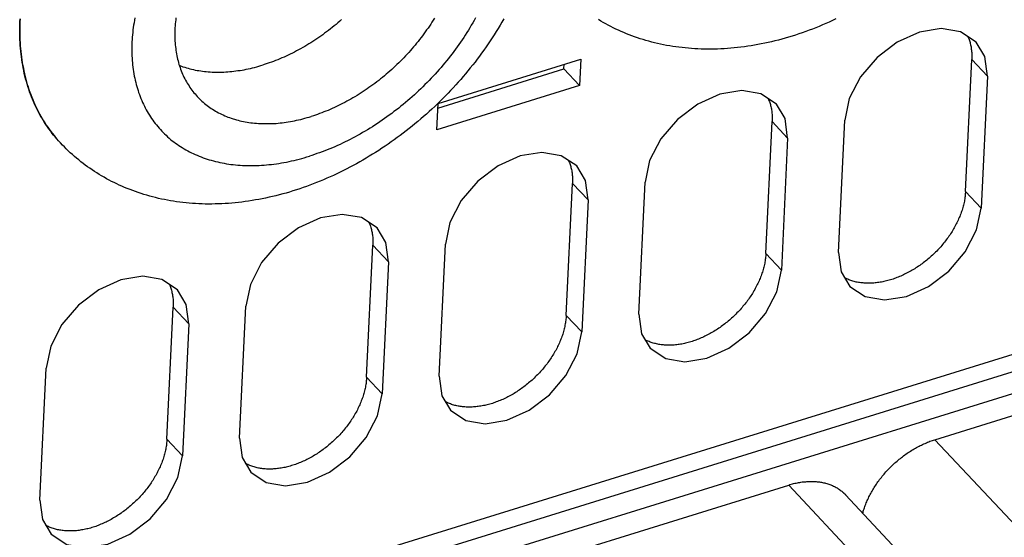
# Model space of a CAD drawing. Extents: x 0 to 594, y 0 to 420.
# Tile 89 of 157: x 495.35 to 507.32, y 125.42 to 131.72. Entities that reach past the tile are written whole.
import ezdxf

# ---------------------------------------------------------------- set-up
doc = ezdxf.new("R2010")
doc.units = 0
doc.header["$LTSCALE"] = 32.67
doc.layers.get('0').update_dxf_attribs({"linetype": 'CONTINUOUS'})

msp = doc.modelspace()

# ---------------------------------------------------------------- linework, layer by layer
at = {"color": 7, "linetype": 'CONTINUOUS'}
for p, q in [((500.438, 130.697), (502.172, 131.235)), ((502.172, 131.235), (502.157, 130.914)), ((506.85, 129.624), (506.927, 131.231)), ((507.116, 131.029), (506.927, 131.231)), ((500.435, 130.64), (501.968, 131.116)), ((501.968, 131.116), (501.97, 131.173)), ((502.157, 130.914), (501.968, 131.116)), ((507.116, 131.029), (507.039, 129.422)), ((502.157, 130.914), (500.423, 130.375)), ((500.423, 130.375), (500.438, 130.697)), ((504.423, 128.87), (504.5, 130.477)), ((504.688, 130.275), (504.5, 130.477)), ((505.306, 128.884), (505.382, 130.491)), ((504.688, 130.275), (504.612, 128.668)), ((495.848, 130.215), (495.847, 130.216)), ((501.996, 128.116), (502.072, 129.723)), ((502.261, 129.521), (502.072, 129.723)), ((502.878, 128.13), (502.955, 129.737)), ((502.261, 129.521), (502.185, 127.915)), ((506.85, 129.624), (507.039, 129.422)), ((499.569, 127.363), (499.645, 128.97)), ((499.834, 128.768), (499.645, 128.97)), ((500.451, 127.376), (500.528, 128.983)), ((504.423, 128.87), (504.612, 128.668)), ((499.834, 128.768), (499.758, 127.161)), ((497.142, 126.609), (497.218, 128.216)), ((497.407, 128.014), (497.218, 128.216)), ((498.024, 126.623), (498.1, 128.229)), ((508.941, 128.113), (497.499, 124.56)), ((501.996, 128.116), (502.185, 127.915)), ((497.407, 128.014), (497.331, 126.407)), ((508.429, 127.74), (497.624, 124.384)), ((506.478, 126.604), (510.032, 127.708)), ((497.776, 124.171), (508.618, 127.538)), ((495.597, 125.869), (495.673, 127.476)), ((499.569, 127.363), (499.758, 127.161)), ((497.142, 126.609), (497.331, 126.407)), ((510.455, 122.355), (506.478, 126.604)), ((501.321, 125.002), (504.701, 126.052)), ((508.678, 121.803), (504.701, 126.052)), ((505.393, 125.932), (509.37, 121.683))]:
    msp.add_line(p, q, dxfattribs=at)
for points in [[(495.848, 130.215), (495.824, 130.24), (495.804, 130.264), (495.783, 130.288), (495.764, 130.312), (495.744, 130.336), (495.725, 130.361), (495.707, 130.387), (495.689, 130.412), (495.671, 130.438), (495.654, 130.465), (495.637, 130.492), (495.621, 130.519), (495.605, 130.546), (495.59, 130.574), (495.575, 130.602), (495.56, 130.631), (495.546, 130.66), (495.533, 130.689), (495.52, 130.718), (495.507, 130.748), (495.495, 130.778), (495.483, 130.808), (495.472, 130.839), (495.462, 130.87), (495.451, 130.901), (495.442, 130.933), (495.433, 130.965), (495.424, 130.997), (495.416, 131.029), (495.408, 131.062), (495.401, 131.095), (495.394, 131.128), (495.388, 131.161), (495.382, 131.195), (495.377, 131.229), (495.372, 131.263), (495.368, 131.297), (495.364, 131.332), (495.361, 131.367), (495.358, 131.402), (495.356, 131.437), (495.354, 131.472), (495.353, 131.508), (495.352, 131.543), (495.352, 131.579), (495.352, 131.616), (495.353, 131.652), (495.354, 131.688), (495.356, 131.725)], [(495.357, 131.724), (495.355, 131.687), (495.354, 131.65), (495.353, 131.614), (495.353, 131.578), (495.353, 131.542), (495.354, 131.506), (495.355, 131.47), (495.357, 131.434), (495.359, 131.399), (495.362, 131.364), (495.365, 131.329), (495.369, 131.294), (495.373, 131.26), (495.378, 131.226), (495.383, 131.192), (495.389, 131.158), (495.396, 131.124), (495.402, 131.091), (495.41, 131.058), (495.417, 131.025), (495.426, 130.993), (495.435, 130.96), (495.444, 130.928), (495.454, 130.897), (495.464, 130.865), (495.475, 130.834), (495.486, 130.804), (495.498, 130.773), (495.51, 130.743), (495.522, 130.713), (495.536, 130.683), (495.549, 130.654), (495.563, 130.625), (495.578, 130.597), (495.593, 130.569), (495.608, 130.541), (495.624, 130.513), (495.641, 130.486), (495.658, 130.459), (495.675, 130.433), (495.693, 130.406), (495.711, 130.381), (495.73, 130.355), (495.749, 130.33), (495.769, 130.306), (495.789, 130.281), (495.809, 130.258), (495.83, 130.234)], [(496.752, 131.738), (496.747, 131.708), (496.742, 131.678), (496.737, 131.649), (496.733, 131.619), (496.729, 131.59), (496.726, 131.56), (496.723, 131.531), (496.721, 131.502), (496.719, 131.473), (496.717, 131.444), (496.716, 131.415), (496.715, 131.387), (496.715, 131.358), (496.715, 131.33), (496.715, 131.302), (496.716, 131.274), (496.718, 131.246), (496.72, 131.218), (496.722, 131.191), (496.725, 131.164), (496.728, 131.136), (496.731, 131.11), (496.735, 131.083), (496.74, 131.056), (496.745, 131.03), (496.75, 131.004), (496.755, 130.978), (496.762, 130.952), (496.768, 130.927), (496.775, 130.902), (496.782, 130.877), (496.79, 130.852), (496.798, 130.828), (496.807, 130.803), (496.816, 130.779), (496.825, 130.756), (496.835, 130.732), (496.845, 130.709), (496.856, 130.686), (496.867, 130.663), (496.878, 130.641), (496.89, 130.619), (496.902, 130.597), (496.915, 130.576), (496.928, 130.554), (496.941, 130.534), (496.955, 130.513), (496.969, 130.493), (496.984, 130.473), (496.999, 130.453), (497.014, 130.434), (497.03, 130.415), (497.046, 130.396), (497.062, 130.378), (497.079, 130.36), (497.096, 130.342), (497.114, 130.325), (497.132, 130.308), (497.15, 130.291), (497.168, 130.275), (497.187, 130.259), (497.206, 130.243), (497.226, 130.228), (497.246, 130.213), (497.266, 130.199), (497.286, 130.185), (497.307, 130.171), (497.328, 130.158), (497.35, 130.145), (497.372, 130.132), (497.394, 130.12), (497.416, 130.108), (497.439, 130.097), (497.462, 130.086), (497.485, 130.075), (497.509, 130.065), (497.533, 130.055), (497.557, 130.045), (497.581, 130.036), (497.606, 130.028), (497.631, 130.019), (497.656, 130.011), (497.681, 130.004), (497.707, 129.997), (497.733, 129.99), (497.759, 129.984), (497.785, 129.978), (497.812, 129.973), (497.838, 129.968), (497.865, 129.963), (497.893, 129.959), (497.92, 129.955), (497.948, 129.952), (497.975, 129.949), (498.003, 129.946)], [(497.251, 131.738), (497.248, 131.714), (497.245, 131.69), (497.243, 131.666), (497.241, 131.642), (497.239, 131.618), (497.238, 131.594), (497.238, 131.571), (497.237, 131.547), (497.237, 131.524), (497.238, 131.501), (497.238, 131.478), (497.239, 131.455), (497.241, 131.432), (497.243, 131.409), (497.245, 131.387), (497.248, 131.365), (497.251, 131.343), (497.254, 131.321), (497.258, 131.299), (497.262, 131.277), (497.267, 131.256), (497.271, 131.235), (497.277, 131.214), (497.282, 131.193), (497.288, 131.172), (497.295, 131.152), (497.301, 131.132), (497.308, 131.112), (497.316, 131.092), (497.324, 131.073), (497.332, 131.054), (497.34, 131.035), (497.349, 131.016), (497.359, 130.997), (497.368, 130.979), (497.378, 130.961), (497.388, 130.943), (497.399, 130.926), (497.41, 130.909), (497.421, 130.892), (497.433, 130.875), (497.445, 130.858), (497.457, 130.842), (497.47, 130.826), (497.483, 130.811), (497.496, 130.796), (497.51, 130.781), (497.512, 130.778)], [(499.265, 131.716), (499.243, 131.696), (499.221, 131.677), (499.198, 131.658), (499.175, 131.64), (499.152, 131.621), (499.129, 131.603), (499.106, 131.585), (499.083, 131.567), (499.059, 131.55), (499.036, 131.533), (499.012, 131.516), (498.988, 131.499), (498.964, 131.483), (498.94, 131.466), (498.915, 131.451), (498.891, 131.435), (498.866, 131.42), (498.842, 131.405), (498.817, 131.39), (498.792, 131.376), (498.767, 131.362), (498.742, 131.348), (498.717, 131.335), (498.692, 131.322), (498.667, 131.309), (498.641, 131.296), (498.616, 131.284), (498.591, 131.272), (498.565, 131.261), (498.54, 131.25), (498.514, 131.239), (498.489, 131.228), (498.463, 131.218), (498.437, 131.208), (498.412, 131.199), (498.386, 131.19), (498.361, 131.181), (498.335, 131.173), (498.31, 131.164)], [(501.238, 131.725), (501.215, 131.686), (501.193, 131.648), (501.169, 131.609), (501.146, 131.571), (501.122, 131.533), (501.097, 131.495), (501.072, 131.457), (501.047, 131.42), (501.021, 131.383), (500.995, 131.346), (500.968, 131.309), (500.942, 131.272), (500.914, 131.236), (500.887, 131.2), (500.859, 131.164), (500.83, 131.129), (500.801, 131.093), (500.772, 131.058), (500.743, 131.023), (500.713, 130.989), (500.683, 130.955), (500.652, 130.921), (500.622, 130.887), (500.59, 130.854), (500.559, 130.821), (500.527, 130.788), (500.495, 130.755), (500.463, 130.723), (500.43, 130.691), (500.397, 130.66), (500.363, 130.628), (500.33, 130.598), (500.296, 130.567), (500.262, 130.537), (500.227, 130.507), (500.192, 130.477), (500.157, 130.448), (500.122, 130.419), (500.086, 130.39), (500.051, 130.362), (500.014, 130.334), (499.978, 130.307), (499.942, 130.28), (499.905, 130.253), (499.868, 130.227), (499.83, 130.201), (499.793, 130.175), (499.755, 130.15), (499.717, 130.125), (499.679, 130.101), (499.641, 130.077), (499.602, 130.053), (499.563, 130.03), (499.524, 130.007), (499.485, 129.985), (499.446, 129.963), (499.406, 129.941), (499.367, 129.92), (499.327, 129.899), (499.287, 129.879), (499.247, 129.859), (499.207, 129.84), (499.166, 129.821), (499.126, 129.803), (499.085, 129.785), (499.044, 129.767), (499.003, 129.75), (498.962, 129.734), (498.921, 129.717), (498.88, 129.702), (498.839, 129.687), (498.798, 129.672), (498.756, 129.658), (498.715, 129.644), (498.673, 129.631)], [(500.393, 131.734), (500.378, 131.71), (500.363, 131.686), (500.348, 131.662), (500.332, 131.638), (500.316, 131.614), (500.299, 131.591), (500.283, 131.567), (500.266, 131.544), (500.249, 131.52), (500.231, 131.497), (500.213, 131.474), (500.195, 131.451), (500.177, 131.428), (500.158, 131.406), (500.14, 131.383), (500.121, 131.361), (500.101, 131.339), (500.082, 131.317), (500.062, 131.295), (500.042, 131.274), (500.022, 131.253), (500.001, 131.231), (499.98, 131.21), (499.959, 131.19), (499.938, 131.169), (499.917, 131.149), (499.895, 131.129), (499.874, 131.109), (499.852, 131.089), (499.829, 131.07), (499.807, 131.051), (499.785, 131.032), (499.762, 131.013), (499.739, 130.994), (499.716, 130.976), (499.693, 130.958), (499.669, 130.94), (499.646, 130.923), (499.622, 130.906), (499.598, 130.889), (499.574, 130.872), (499.55, 130.856), (499.526, 130.84), (499.502, 130.824), (499.477, 130.808), (499.453, 130.793), (499.428, 130.778), (499.403, 130.764), (499.379, 130.749), (499.354, 130.735), (499.329, 130.722), (499.304, 130.708), (499.278, 130.695), (499.253, 130.682), (499.228, 130.67), (499.203, 130.658), (499.177, 130.646), (499.152, 130.634), (499.126, 130.623), (499.101, 130.612), (499.075, 130.602), (499.05, 130.592), (499.024, 130.582), (498.998, 130.572), (498.973, 130.563), (498.947, 130.554), (498.922, 130.546), (498.896, 130.538)], [(500.893, 131.736), (500.876, 131.706), (500.859, 131.676), (500.842, 131.647), (500.824, 131.617), (500.806, 131.588), (500.788, 131.558), (500.769, 131.529), (500.75, 131.5), (500.731, 131.471), (500.711, 131.442), (500.691, 131.413), (500.671, 131.385), (500.65, 131.356), (500.629, 131.328), (500.608, 131.3), (500.587, 131.272), (500.565, 131.244), (500.542, 131.216), (500.52, 131.189), (500.497, 131.162), (500.474, 131.135), (500.451, 131.108), (500.427, 131.081), (500.403, 131.054), (500.379, 131.028), (500.354, 131.002), (500.33, 130.976), (500.305, 130.95), (500.279, 130.925), (500.254, 130.9), (500.228, 130.875), (500.202, 130.85), (500.176, 130.826), (500.15, 130.802), (500.123, 130.778), (500.096, 130.754), (500.069, 130.73), (500.042, 130.707), (500.014, 130.684), (499.987, 130.662), (499.959, 130.639), (499.931, 130.617), (499.902, 130.596), (499.874, 130.574), (499.845, 130.553), (499.816, 130.532), (499.788, 130.511), (499.758, 130.491)], [(504.741, 131.515), (504.7, 131.503), (504.658, 131.491), (504.617, 131.479), (504.575, 131.468), (504.534, 131.457), (504.492, 131.447), (504.451, 131.438), (504.409, 131.429), (504.368, 131.42), (504.327, 131.412), (504.285, 131.405), (504.244, 131.398), (504.203, 131.392), (504.162, 131.386), (504.12, 131.38), (504.079, 131.376), (504.039, 131.371), (503.998, 131.368), (503.957, 131.364), (503.916, 131.362), (503.876, 131.36), (503.836, 131.358), (503.796, 131.357), (503.756, 131.356), (503.716, 131.356), (503.676, 131.357), (503.637, 131.358), (503.597, 131.359), (503.558, 131.361), (503.519, 131.364), (503.481, 131.367), (503.442, 131.371), (503.404, 131.375), (503.366, 131.379), (503.328, 131.385), (503.291, 131.39), (503.254, 131.396), (503.217, 131.403), (503.18, 131.41), (503.143, 131.418), (503.107, 131.426), (503.071, 131.434), (503.036, 131.443), (503, 131.453), (502.965, 131.463), (502.93, 131.473), (502.896, 131.484), (502.862, 131.495), (502.828, 131.507), (502.794, 131.519), (502.761, 131.532), (502.728, 131.545), (502.695, 131.558), (502.663, 131.572), (502.631, 131.587), (502.599, 131.601), (502.568, 131.617), (502.537, 131.632), (502.506, 131.648), (502.476, 131.665), (502.446, 131.682), (502.416, 131.699), (502.387, 131.716)], [(505.275, 131.724), (505.234, 131.705), (505.194, 131.687), (505.153, 131.669), (505.112, 131.651), (505.071, 131.634), (505.03, 131.618), (504.989, 131.602), (504.948, 131.586), (504.907, 131.571), (504.866, 131.556), (504.824, 131.542), (504.783, 131.529), (504.741, 131.515)], [(506.979, 131.443), (506.789, 131.568), (506.556, 131.607), (506.29, 131.564), (506.021, 131.443), (505.775, 131.256), (505.574, 131.02), (505.437, 130.756), (505.382, 130.491)], [(506.879, 131.508), (506.884, 131.499), (506.889, 131.487), (506.893, 131.474), (506.897, 131.462), (506.901, 131.45), (506.905, 131.437), (506.908, 131.424), (506.912, 131.411), (506.915, 131.398), (506.917, 131.385), (506.919, 131.371), (506.921, 131.358), (506.923, 131.344), (506.925, 131.33), (506.926, 131.316), (506.927, 131.302), (506.927, 131.288), (506.928, 131.274), (506.928, 131.26), (506.927, 131.245), (506.927, 131.231)], [(507.116, 131.029), (507.084, 131.266), (506.979, 131.443)], [(497.292, 131.16), (497.297, 131.158), (497.317, 131.15), (497.337, 131.143), (497.358, 131.137), (497.379, 131.13), (497.4, 131.124), (497.421, 131.118), (497.442, 131.113), (497.464, 131.108), (497.486, 131.103), (497.508, 131.099), (497.53, 131.095), (497.552, 131.092), (497.575, 131.089), (497.597, 131.086), (497.62, 131.083), (497.643, 131.081), (497.666, 131.08), (497.69, 131.078), (497.713, 131.077), (497.737, 131.077), (497.761, 131.077), (497.785, 131.077), (497.809, 131.077), (497.833, 131.078), (497.857, 131.079), (497.882, 131.081), (497.906, 131.083), (497.931, 131.085), (497.956, 131.088), (497.981, 131.091), (498.005, 131.095), (498.031, 131.099), (498.056, 131.103), (498.081, 131.107), (498.106, 131.112), (498.131, 131.118), (498.157, 131.123), (498.182, 131.129), (498.207, 131.135), (498.233, 131.142), (498.258, 131.149), (498.284, 131.157), (498.31, 131.164)], [(504.552, 130.689), (504.362, 130.814), (504.129, 130.853), (503.863, 130.81), (503.594, 130.689), (503.348, 130.502), (503.147, 130.267), (503.01, 130.002), (502.955, 129.737)], [(497.512, 130.778), (497.524, 130.766), (497.538, 130.752), (497.552, 130.737), (497.567, 130.724), (497.582, 130.71), (497.598, 130.697), (497.614, 130.684), (497.63, 130.672), (497.646, 130.66), (497.663, 130.648), (497.68, 130.636), (497.697, 130.625), (497.714, 130.614), (497.732, 130.603), (497.75, 130.593), (497.768, 130.583), (497.787, 130.574), (497.806, 130.565), (497.825, 130.556), (497.844, 130.547), (497.864, 130.539), (497.884, 130.531), (497.904, 130.524), (497.924, 130.517), (497.945, 130.51), (497.965, 130.503), (497.986, 130.497), (498.007, 130.492), (498.029, 130.486), (498.05, 130.481), (498.072, 130.477), (498.094, 130.472), (498.116, 130.469), (498.139, 130.465), (498.161, 130.462), (498.184, 130.459), (498.207, 130.457), (498.23, 130.455), (498.253, 130.453), (498.276, 130.452), (498.3, 130.451), (498.324, 130.45), (498.347, 130.45), (498.371, 130.45), (498.395, 130.451), (498.42, 130.451), (498.444, 130.453), (498.468, 130.454), (498.493, 130.456), (498.518, 130.459), (498.542, 130.461), (498.567, 130.465), (498.592, 130.468), (498.617, 130.472), (498.642, 130.476), (498.667, 130.481), (498.693, 130.486), (498.718, 130.491), (498.743, 130.496), (498.769, 130.502), (498.794, 130.509), (498.82, 130.515), (498.845, 130.523), (498.871, 130.53), (498.896, 130.538)], [(504.452, 130.755), (504.457, 130.745), (504.461, 130.733), (504.466, 130.721), (504.47, 130.708), (504.474, 130.696), (504.478, 130.683), (504.481, 130.67), (504.484, 130.657), (504.487, 130.644), (504.49, 130.631), (504.492, 130.618), (504.494, 130.604), (504.496, 130.59), (504.497, 130.577), (504.499, 130.563), (504.499, 130.549), (504.5, 130.535), (504.5, 130.52), (504.5, 130.506), (504.5, 130.492), (504.5, 130.477)], [(504.688, 130.275), (504.657, 130.512), (504.552, 130.689)], [(499.758, 130.491), (499.729, 130.471), (499.7, 130.452), (499.67, 130.432), (499.641, 130.413), (499.611, 130.395), (499.581, 130.376), (499.551, 130.358), (499.521, 130.341), (499.491, 130.324), (499.46, 130.307), (499.43, 130.29), (499.399, 130.274), (499.369, 130.258), (499.338, 130.242), (499.307, 130.227), (499.277, 130.212), (499.246, 130.198), (499.215, 130.184), (499.184, 130.17), (499.153, 130.157), (499.122, 130.144), (499.091, 130.131), (499.06, 130.119), (499.029, 130.107), (498.998, 130.096), (498.966, 130.085), (498.935, 130.074), (498.904, 130.064), (498.873, 130.054)], [(498.673, 129.631), (498.632, 129.618), (498.59, 129.606), (498.549, 129.595), (498.507, 129.584), (498.466, 129.573), (498.424, 129.563), (498.383, 129.554), (498.341, 129.545), (498.3, 129.536), (498.259, 129.528), (498.217, 129.521), (498.176, 129.514), (498.135, 129.507), (498.094, 129.501), (498.052, 129.496), (498.011, 129.491), (497.971, 129.487), (497.93, 129.483), (497.889, 129.48), (497.849, 129.477), (497.808, 129.475), (497.768, 129.474), (497.728, 129.473), (497.688, 129.472), (497.648, 129.472), (497.608, 129.472), (497.569, 129.473), (497.529, 129.475), (497.49, 129.477), (497.451, 129.48), (497.413, 129.483), (497.374, 129.486), (497.336, 129.49), (497.298, 129.495), (497.26, 129.5), (497.223, 129.506), (497.186, 129.512), (497.149, 129.519), (497.112, 129.526), (497.075, 129.533), (497.039, 129.541), (497.003, 129.55), (496.968, 129.559), (496.932, 129.568), (496.897, 129.578), (496.862, 129.589), (496.828, 129.6), (496.794, 129.611), (496.76, 129.623), (496.726, 129.635), (496.693, 129.647), (496.66, 129.66), (496.627, 129.674), (496.595, 129.688), (496.563, 129.702), (496.531, 129.717), (496.5, 129.732), (496.469, 129.748), (496.438, 129.764), (496.408, 129.78), (496.378, 129.797), (496.348, 129.814), (496.319, 129.832), (496.29, 129.85), (496.261, 129.869), (496.232, 129.887), (496.204, 129.907), (496.177, 129.926), (496.149, 129.946), (496.122, 129.967), (496.095, 129.987), (496.069, 130.008), (496.043, 130.03), (496.017, 130.052), (495.992, 130.074), (495.967, 130.096), (495.943, 130.119), (495.918, 130.143), (495.895, 130.166), (495.871, 130.19), (495.848, 130.215)], [(498.003, 129.946), (498.032, 129.944), (498.06, 129.942), (498.089, 129.941), (498.117, 129.94), (498.146, 129.94), (498.175, 129.94), (498.204, 129.94), (498.234, 129.941), (498.263, 129.942), (498.293, 129.944), (498.322, 129.946), (498.352, 129.949), (498.382, 129.951), (498.412, 129.955), (498.443, 129.959), (498.473, 129.963), (498.503, 129.967), (498.534, 129.972), (498.564, 129.978), (498.595, 129.983), (498.626, 129.99), (498.656, 129.996), (498.687, 130.003), (498.718, 130.011), (498.749, 130.019), (498.78, 130.027), (498.811, 130.036), (498.842, 130.045), (498.873, 130.054)], [(502.124, 129.936), (501.935, 130.06), (501.701, 130.1), (501.436, 130.057), (501.167, 129.936), (500.921, 129.749), (500.72, 129.513), (500.583, 129.248), (500.528, 128.983)], [(502.025, 130.001), (502.029, 129.991), (502.034, 129.979), (502.039, 129.967), (502.043, 129.955), (502.047, 129.942), (502.051, 129.929), (502.054, 129.917), (502.057, 129.904), (502.06, 129.891), (502.063, 129.877), (502.065, 129.864), (502.067, 129.85), (502.069, 129.837), (502.07, 129.823), (502.071, 129.809), (502.072, 129.795), (502.073, 129.781), (502.073, 129.767), (502.073, 129.752), (502.073, 129.738), (502.072, 129.723)], [(502.261, 129.521), (502.23, 129.758), (502.124, 129.936)], [(506.85, 129.624), (506.85, 129.609), (506.848, 129.595), (506.847, 129.58), (506.845, 129.565), (506.843, 129.55), (506.841, 129.535), (506.839, 129.52), (506.836, 129.505), (506.833, 129.49), (506.829, 129.474), (506.826, 129.459), (506.822, 129.444), (506.817, 129.429), (506.813, 129.413), (506.808, 129.398), (506.803, 129.382), (506.798, 129.367), (506.792, 129.352), (506.786, 129.336), (506.78, 129.321), (506.774, 129.306), (506.767, 129.29), (506.76, 129.275), (506.753, 129.26), (506.746, 129.244), (506.738, 129.229), (506.73, 129.214), (506.722, 129.199), (506.714, 129.184), (506.705, 129.169), (506.696, 129.154), (506.687, 129.139), (506.678, 129.124), (506.668, 129.109), (506.658, 129.094), (506.648, 129.08), (506.638, 129.065), (506.628, 129.051), (506.617, 129.037), (506.606, 129.022), (506.595, 129.008), (506.584, 128.994), (506.572, 128.98), (506.561, 128.967), (506.549, 128.953), (506.537, 128.94), (506.525, 128.926), (506.512, 128.913), (506.5, 128.9), (506.487, 128.887), (506.474, 128.874), (506.461, 128.862), (506.448, 128.849), (506.434, 128.837), (506.421, 128.825), (506.407, 128.813), (506.393, 128.801), (506.379, 128.79), (506.365, 128.778), (506.351, 128.767), (506.337, 128.756), (506.322, 128.745), (506.308, 128.735), (506.293, 128.724), (506.278, 128.714), (506.263, 128.704), (506.248, 128.695), (506.233, 128.685), (506.218, 128.676), (506.203, 128.667), (506.188, 128.658), (506.172, 128.649), (506.157, 128.641), (506.141, 128.633), (506.126, 128.625), (506.11, 128.617), (506.095, 128.609), (506.079, 128.602), (506.063, 128.595), (506.048, 128.589), (506.032, 128.582), (506.016, 128.576), (506, 128.57), (505.985, 128.564), (505.969, 128.559), (505.953, 128.554), (505.937, 128.549), (505.922, 128.544), (505.906, 128.54), (505.89, 128.536), (505.875, 128.532), (505.859, 128.528), (505.844, 128.525), (505.828, 128.522), (505.813, 128.519), (505.797, 128.517), (505.782, 128.515), (505.766, 128.513), (505.751, 128.511), (505.736, 128.51), (505.721, 128.509), (505.706, 128.508), (505.691, 128.508), (505.676, 128.507), (505.662, 128.508), (505.647, 128.508), (505.633, 128.508), (505.618, 128.509), (505.604, 128.511), (505.59, 128.512), (505.576, 128.514), (505.562, 128.516), (505.548, 128.518), (505.535, 128.521), (505.521, 128.523), (505.508, 128.526), (505.495, 128.53), (505.482, 128.534), (505.469, 128.537), (505.457, 128.542), (505.444, 128.546), (505.432, 128.551), (505.42, 128.556), (505.408, 128.561), (505.396, 128.567), (505.385, 128.572), (505.379, 128.575)], [(505.443, 128.469), (505.632, 128.345), (505.866, 128.306), (506.131, 128.348), (506.4, 128.47), (506.646, 128.656), (506.847, 128.892), (506.984, 129.157), (507.039, 129.422)], [(499.697, 129.182), (499.508, 129.307), (499.274, 129.346), (499.009, 129.303), (498.74, 129.182), (498.494, 128.995), (498.293, 128.759), (498.156, 128.494), (498.1, 128.229)], [(499.598, 129.247), (499.602, 129.237), (499.607, 129.225), (499.612, 129.213), (499.616, 129.201), (499.62, 129.188), (499.623, 129.176), (499.627, 129.163), (499.63, 129.15), (499.633, 129.137), (499.635, 129.124), (499.638, 129.11), (499.64, 129.097), (499.642, 129.083), (499.643, 129.069), (499.644, 129.055), (499.645, 129.041), (499.646, 129.027), (499.646, 129.013), (499.646, 128.999), (499.646, 128.984), (499.645, 128.97)], [(499.834, 128.768), (499.803, 129.005), (499.697, 129.182)], [(504.423, 128.87), (504.422, 128.856), (504.421, 128.841), (504.42, 128.826), (504.418, 128.811), (504.416, 128.796), (504.414, 128.781), (504.411, 128.766), (504.409, 128.751), (504.405, 128.736), (504.402, 128.721), (504.398, 128.705), (504.394, 128.69), (504.39, 128.675), (504.386, 128.659), (504.381, 128.644), (504.376, 128.629), (504.371, 128.613), (504.365, 128.598), (504.359, 128.583), (504.353, 128.567), (504.347, 128.552), (504.34, 128.537), (504.333, 128.521), (504.326, 128.506), (504.319, 128.491), (504.311, 128.475), (504.303, 128.46), (504.295, 128.445), (504.287, 128.43), (504.278, 128.415), (504.269, 128.4), (504.26, 128.385), (504.251, 128.37), (504.241, 128.355), (504.231, 128.341), (504.221, 128.326), (504.211, 128.312), (504.201, 128.297), (504.19, 128.283), (504.179, 128.269), (504.168, 128.255), (504.157, 128.241), (504.145, 128.227), (504.134, 128.213), (504.122, 128.199), (504.11, 128.186), (504.097, 128.173), (504.085, 128.159), (504.072, 128.146), (504.06, 128.133), (504.047, 128.121), (504.034, 128.108), (504.02, 128.096), (504.007, 128.083), (503.994, 128.071), (503.98, 128.059), (503.966, 128.048), (503.952, 128.036), (503.938, 128.025), (503.924, 128.013), (503.909, 128.002), (503.895, 127.992), (503.88, 127.981), (503.866, 127.971), (503.851, 127.961), (503.836, 127.951), (503.821, 127.941), (503.806, 127.931), (503.791, 127.922), (503.776, 127.913), (503.76, 127.904), (503.745, 127.895), (503.73, 127.887), (503.714, 127.879), (503.699, 127.871), (503.683, 127.863), (503.668, 127.856), (503.652, 127.849), (503.636, 127.842), (503.621, 127.835), (503.605, 127.828), (503.589, 127.822), (503.573, 127.816), (503.558, 127.811), (503.542, 127.805), (503.526, 127.8), (503.51, 127.795), (503.495, 127.791), (503.479, 127.786), (503.463, 127.782), (503.448, 127.778), (503.432, 127.775), (503.416, 127.771), (503.401, 127.768), (503.385, 127.766), (503.37, 127.763), (503.355, 127.761), (503.339, 127.759), (503.324, 127.758), (503.309, 127.756), (503.294, 127.755), (503.279, 127.754), (503.264, 127.754), (503.249, 127.754), (503.235, 127.754), (503.22, 127.754), (503.205, 127.755), (503.191, 127.756), (503.177, 127.757), (503.163, 127.758), (503.149, 127.76), (503.135, 127.762), (503.121, 127.764), (503.108, 127.767), (503.094, 127.77), (503.081, 127.773), (503.068, 127.776), (503.055, 127.78), (503.042, 127.784), (503.03, 127.788), (503.017, 127.792), (503.005, 127.797), (502.993, 127.802), (502.981, 127.807), (502.969, 127.813), (502.958, 127.819), (502.952, 127.822)], [(505.306, 128.884), (505.337, 128.647), (505.443, 128.469)], [(497.27, 128.428), (497.081, 128.553), (496.847, 128.592), (496.582, 128.549), (496.312, 128.428), (496.066, 128.241), (495.865, 128.006), (495.729, 127.741), (495.673, 127.476)], [(503.015, 127.716), (503.205, 127.591), (503.438, 127.552), (503.704, 127.595), (503.973, 127.716), (504.219, 127.903), (504.42, 128.138), (504.557, 128.403), (504.612, 128.668)], [(497.171, 128.494), (497.175, 128.484), (497.18, 128.472), (497.184, 128.46), (497.189, 128.447), (497.193, 128.435), (497.196, 128.422), (497.2, 128.409), (497.203, 128.396), (497.206, 128.383), (497.208, 128.37), (497.211, 128.356), (497.213, 128.343), (497.214, 128.329), (497.216, 128.315), (497.217, 128.302), (497.218, 128.288), (497.218, 128.273), (497.219, 128.259), (497.219, 128.245), (497.219, 128.23), (497.218, 128.216)], [(497.407, 128.014), (497.376, 128.251), (497.27, 128.428)], [(501.996, 128.116), (501.995, 128.102), (501.994, 128.087), (501.993, 128.072), (501.991, 128.057), (501.989, 128.043), (501.987, 128.028), (501.984, 128.012), (501.981, 127.997), (501.978, 127.982), (501.975, 127.967), (501.971, 127.952), (501.967, 127.936), (501.963, 127.921), (501.959, 127.906), (501.954, 127.89), (501.949, 127.875), (501.943, 127.86), (501.938, 127.844), (501.932, 127.829), (501.926, 127.814), (501.92, 127.798), (501.913, 127.783), (501.906, 127.767), (501.899, 127.752), (501.891, 127.737), (501.884, 127.722), (501.876, 127.706), (501.868, 127.691), (501.859, 127.676), (501.851, 127.661), (501.842, 127.646), (501.833, 127.631), (501.823, 127.616), (501.814, 127.602), (501.804, 127.587), (501.794, 127.572), (501.784, 127.558), (501.773, 127.543), (501.763, 127.529), (501.752, 127.515), (501.741, 127.501), (501.729, 127.487), (501.718, 127.473), (501.706, 127.459), (501.694, 127.446), (501.682, 127.432), (501.67, 127.419), (501.658, 127.406), (501.645, 127.393), (501.632, 127.38), (501.62, 127.367), (501.606, 127.354), (501.593, 127.342), (501.58, 127.33), (501.566, 127.318), (501.553, 127.306), (501.539, 127.294), (501.525, 127.282), (501.511, 127.271), (501.497, 127.26), (501.482, 127.249), (501.468, 127.238), (501.453, 127.227), (501.439, 127.217), (501.424, 127.207), (501.409, 127.197), (501.394, 127.187), (501.379, 127.178), (501.364, 127.168), (501.349, 127.159), (501.333, 127.15), (501.318, 127.142), (501.303, 127.133), (501.287, 127.125), (501.272, 127.117), (501.256, 127.109), (501.24, 127.102), (501.225, 127.095), (501.209, 127.088), (501.193, 127.081), (501.178, 127.075), (501.162, 127.069), (501.146, 127.063), (501.13, 127.057), (501.115, 127.052), (501.099, 127.046), (501.083, 127.041), (501.067, 127.037), (501.052, 127.032), (501.036, 127.028), (501.02, 127.025), (501.005, 127.021), (500.989, 127.018), (500.974, 127.015), (500.958, 127.012), (500.943, 127.01), (500.927, 127.007), (500.912, 127.006), (500.897, 127.004), (500.882, 127.003), (500.867, 127.002), (500.852, 127.001), (500.837, 127), (500.822, 127), (500.807, 127), (500.793, 127), (500.778, 127.001), (500.764, 127.002), (500.75, 127.003), (500.736, 127.005), (500.722, 127.006), (500.708, 127.008), (500.694, 127.011), (500.681, 127.013), (500.667, 127.016), (500.654, 127.019), (500.641, 127.022), (500.628, 127.026), (500.615, 127.03), (500.602, 127.034), (500.59, 127.039), (500.578, 127.043), (500.566, 127.048), (500.554, 127.054), (500.542, 127.059), (500.531, 127.065), (500.525, 127.068)], [(502.878, 128.13), (502.91, 127.893), (503.015, 127.716)], [(500.588, 126.962), (500.777, 126.837), (501.011, 126.798), (501.276, 126.841), (501.546, 126.962), (501.792, 127.149), (501.993, 127.385), (502.129, 127.65), (502.185, 127.915)], [(500.451, 127.376), (500.482, 127.139), (500.588, 126.962)], [(499.569, 127.363), (499.568, 127.348), (499.567, 127.333), (499.565, 127.319), (499.564, 127.304), (499.562, 127.289), (499.56, 127.274), (499.557, 127.259), (499.554, 127.244), (499.551, 127.228), (499.548, 127.213), (499.544, 127.198), (499.54, 127.183), (499.536, 127.167), (499.531, 127.152), (499.527, 127.137), (499.522, 127.121), (499.516, 127.106), (499.511, 127.091), (499.505, 127.075), (499.499, 127.06), (499.492, 127.044), (499.486, 127.029), (499.479, 127.014), (499.472, 126.998), (499.464, 126.983), (499.457, 126.968), (499.449, 126.953), (499.441, 126.938), (499.432, 126.922), (499.424, 126.907), (499.415, 126.892), (499.406, 126.878), (499.396, 126.863), (499.387, 126.848), (499.377, 126.833), (499.367, 126.819), (499.357, 126.804), (499.346, 126.79), (499.336, 126.775), (499.325, 126.761), (499.314, 126.747), (499.302, 126.733), (499.291, 126.719), (499.279, 126.706), (499.267, 126.692), (499.255, 126.678), (499.243, 126.665), (499.231, 126.652), (499.218, 126.639), (499.205, 126.626), (499.192, 126.613), (499.179, 126.601), (499.166, 126.588), (499.153, 126.576), (499.139, 126.564), (499.125, 126.552), (499.112, 126.54), (499.098, 126.529), (499.084, 126.517), (499.069, 126.506), (499.055, 126.495), (499.041, 126.484), (499.026, 126.474), (499.011, 126.463), (498.997, 126.453), (498.982, 126.443), (498.967, 126.433), (498.952, 126.424), (498.937, 126.415), (498.921, 126.405), (498.906, 126.397), (498.891, 126.388), (498.875, 126.38), (498.86, 126.371), (498.844, 126.363), (498.829, 126.356), (498.813, 126.348), (498.798, 126.341), (498.782, 126.334), (498.766, 126.327), (498.75, 126.321), (498.735, 126.315), (498.719, 126.309), (498.703, 126.303), (498.687, 126.298), (498.672, 126.293), (498.656, 126.288), (498.64, 126.283), (498.624, 126.279), (498.609, 126.275), (498.593, 126.271), (498.578, 126.267), (498.562, 126.264), (498.546, 126.261), (498.531, 126.258), (498.516, 126.256), (498.5, 126.254), (498.485, 126.252), (498.47, 126.25), (498.455, 126.249), (498.439, 126.248), (498.424, 126.247), (498.41, 126.247), (498.395, 126.246), (498.38, 126.246), (498.366, 126.247), (498.351, 126.247), (498.337, 126.248), (498.323, 126.249), (498.308, 126.251), (498.294, 126.253), (498.281, 126.255), (498.267, 126.257), (498.253, 126.259), (498.24, 126.262), (498.227, 126.265), (498.214, 126.269), (498.201, 126.272), (498.188, 126.276), (498.175, 126.28), (498.163, 126.285), (498.151, 126.29), (498.138, 126.295), (498.127, 126.3), (498.115, 126.305), (498.103, 126.311), (498.098, 126.314)], [(498.161, 126.208), (498.35, 126.084), (498.584, 126.044), (498.849, 126.087), (499.118, 126.208), (499.364, 126.395), (499.565, 126.631), (499.702, 126.896), (499.758, 127.161)], [(497.142, 126.609), (497.141, 126.594), (497.14, 126.58), (497.138, 126.565), (497.137, 126.55), (497.135, 126.535), (497.132, 126.52), (497.13, 126.505), (497.127, 126.49), (497.124, 126.475), (497.12, 126.46), (497.117, 126.444), (497.113, 126.429), (497.109, 126.414), (497.104, 126.398), (497.099, 126.383), (497.094, 126.368), (497.089, 126.352), (497.083, 126.337), (497.078, 126.321), (497.072, 126.306), (497.065, 126.291), (497.058, 126.275), (497.052, 126.26), (497.044, 126.245), (497.037, 126.229), (497.029, 126.214), (497.022, 126.199), (497.013, 126.184), (497.005, 126.169), (496.996, 126.154), (496.987, 126.139), (496.978, 126.124), (496.969, 126.109), (496.959, 126.094), (496.95, 126.08), (496.94, 126.065), (496.929, 126.05), (496.919, 126.036), (496.908, 126.022), (496.897, 126.007), (496.886, 125.993), (496.875, 125.979), (496.864, 125.966), (496.852, 125.952), (496.84, 125.938), (496.828, 125.925), (496.816, 125.911), (496.803, 125.898), (496.791, 125.885), (496.778, 125.872), (496.765, 125.859), (496.752, 125.847), (496.739, 125.834), (496.725, 125.822), (496.712, 125.81), (496.698, 125.798), (496.684, 125.786), (496.67, 125.775), (496.656, 125.763), (496.642, 125.752), (496.628, 125.741), (496.613, 125.73), (496.599, 125.72), (496.584, 125.71), (496.569, 125.699), (496.554, 125.689), (496.54, 125.68), (496.524, 125.67), (496.509, 125.661), (496.494, 125.652), (496.479, 125.643), (496.464, 125.634), (496.448, 125.626), (496.433, 125.618), (496.417, 125.61), (496.402, 125.602), (496.386, 125.595), (496.37, 125.587), (496.355, 125.58), (496.339, 125.574), (496.323, 125.567), (496.307, 125.561), (496.292, 125.555), (496.276, 125.549), (496.26, 125.544), (496.244, 125.539), (496.229, 125.534), (496.213, 125.529), (496.197, 125.525), (496.182, 125.521), (496.166, 125.517), (496.15, 125.514), (496.135, 125.51), (496.119, 125.507), (496.104, 125.505), (496.088, 125.502), (496.073, 125.5), (496.058, 125.498), (496.042, 125.496), (496.027, 125.495), (496.012, 125.494), (495.997, 125.493), (495.982, 125.493), (495.968, 125.493), (495.953, 125.493), (495.938, 125.493), (495.924, 125.494), (495.91, 125.494), (495.895, 125.496), (495.881, 125.497), (495.867, 125.499), (495.853, 125.501), (495.84, 125.503), (495.826, 125.506), (495.813, 125.508), (495.799, 125.512), (495.786, 125.515), (495.773, 125.519), (495.761, 125.523), (495.748, 125.527), (495.736, 125.531), (495.723, 125.536), (495.711, 125.541), (495.699, 125.546), (495.688, 125.552), (495.676, 125.557), (495.671, 125.56)], [(498.024, 126.623), (498.055, 126.386), (498.161, 126.208)], [(505.602, 125.71), (505.604, 125.717), (505.608, 125.732), (505.612, 125.746), (505.617, 125.761), (505.621, 125.775), (505.627, 125.79), (505.632, 125.805), (505.637, 125.819), (505.643, 125.834), (505.649, 125.849), (505.656, 125.863), (505.662, 125.878), (505.669, 125.892), (505.676, 125.907), (505.683, 125.921), (505.69, 125.936), (505.698, 125.95), (505.706, 125.965), (505.714, 125.979), (505.722, 125.993), (505.731, 126.007), (505.74, 126.022), (505.748, 126.036), (505.758, 126.05), (505.767, 126.064), (505.776, 126.077), (505.786, 126.091), (505.796, 126.105), (505.806, 126.118), (505.817, 126.132), (505.827, 126.145), (505.838, 126.159), (505.849, 126.172), (505.86, 126.185), (505.871, 126.198), (505.882, 126.211), (505.894, 126.224), (505.906, 126.236), (505.918, 126.249), (505.93, 126.261), (505.942, 126.273), (505.954, 126.285), (505.967, 126.297), (505.979, 126.309), (505.992, 126.321), (506.005, 126.332), (506.018, 126.343), (506.031, 126.355), (506.044, 126.366), (506.058, 126.376), (506.071, 126.387), (506.085, 126.397), (506.098, 126.408), (506.112, 126.418), (506.126, 126.428), (506.14, 126.438), (506.154, 126.447), (506.168, 126.456), (506.183, 126.466), (506.197, 126.475), (506.212, 126.483), (506.226, 126.492), (506.241, 126.5), (506.255, 126.508), (506.27, 126.516), (506.285, 126.524), (506.299, 126.532), (506.314, 126.539), (506.329, 126.546), (506.344, 126.553), (506.359, 126.559), (506.374, 126.566), (506.389, 126.572), (506.403, 126.578), (506.418, 126.584), (506.433, 126.589), (506.448, 126.594), (506.463, 126.599), (506.478, 126.604)], [(495.734, 125.455), (495.923, 125.33), (496.157, 125.291), (496.422, 125.334), (496.691, 125.455), (496.937, 125.641), (497.138, 125.877), (497.275, 126.142), (497.331, 126.407)], [(504.701, 126.052), (504.716, 126.057), (504.731, 126.061), (504.746, 126.065), (504.761, 126.069), (504.776, 126.073), (504.791, 126.076), (504.806, 126.079), (504.82, 126.082), (504.835, 126.084), (504.85, 126.087), (504.864, 126.089), (504.879, 126.09), (504.893, 126.092), (504.908, 126.093), (504.922, 126.094), (504.936, 126.095), (504.95, 126.096), (504.964, 126.096), (504.978, 126.096), (504.992, 126.096), (505.006, 126.096), (505.02, 126.095), (505.034, 126.094), (505.047, 126.093), (505.06, 126.091), (505.074, 126.09), (505.087, 126.088), (505.1, 126.085), (505.113, 126.083), (505.125, 126.08), (505.138, 126.077), (505.15, 126.074), (505.163, 126.071), (505.175, 126.067), (505.187, 126.063), (505.199, 126.059), (505.211, 126.054), (505.222, 126.05), (505.233, 126.045), (505.245, 126.04), (505.256, 126.034), (505.267, 126.029), (505.277, 126.023), (505.288, 126.017), (505.298, 126.011), (505.308, 126.004), (505.318, 125.997), (505.328, 125.99), (505.337, 125.983), (505.347, 125.976), (505.356, 125.968), (505.365, 125.96), (505.373, 125.952), (505.382, 125.944), (505.39, 125.936), (505.393, 125.932)], [(495.597, 125.869), (495.628, 125.632), (495.734, 125.455)]]:
    msp.add_lwpolyline(points, dxfattribs=at)

doc.saveas('drawing.dxf')
